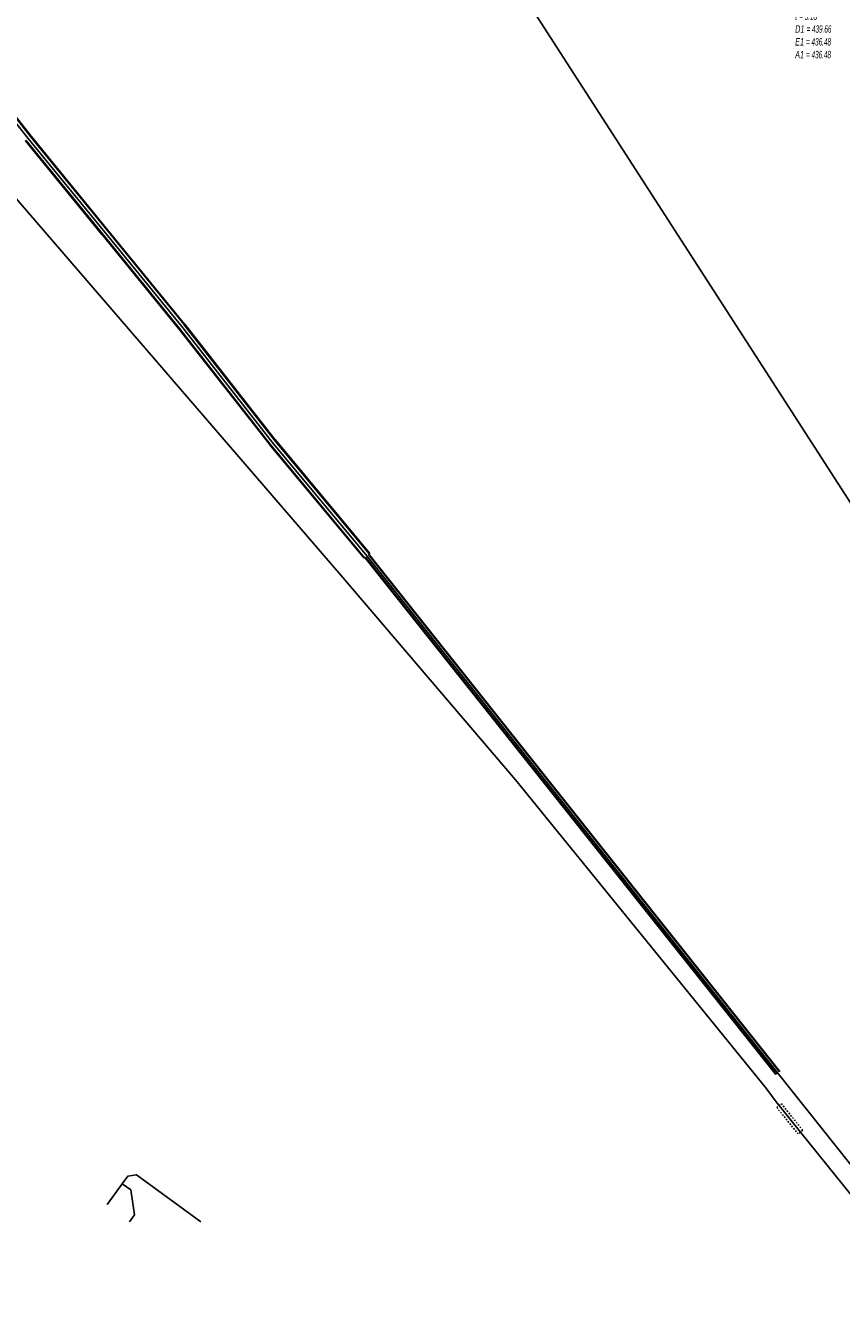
# Model space of a CAD drawing. Header units: metres. Extents: x 2695563 to 2696938, y 1260544 to 1262032.
# Tile 183 of 256: x 2696342 to 2696397, y 1261323 to 1261410. Entities that reach past the tile are written whole.
import ezdxf

# ---------------------------------------------------------------- set-up
doc = ezdxf.new("R2010")
doc.units = ezdxf.units.M
doc.linetypes.add('AUSGEZOGEN', pattern=[0])
doc.linetypes.add('VERDECKT2_S2', pattern=[0.18, 0.1, -0.08])
for name, color, linetype in [('AW_LK_Haltung', 24, 'AUSGEZOGEN'), ('AW_LK_Normschacht Text', 24, 'AUSGEZOGEN'), ('EW_LK_Trasseabs', 1, 'AUSGEZOGEN'), ('GA_LK_Leitung', 32, 'AUSGEZOGEN'), ('GA_LK_Schutzrohr', 32, 'AUSGEZOGEN')]:
    doc.layers.add(name, color=color, linetype=linetype)
doc.styles.add('ARIAL', font='arial.ttf')

msp = doc.modelspace()

# ---------------------------------------------------------------- linework, layer by layer
at = {"layer": 'AW_LK_Haltung', "color": 255, "transparency": 33554687}
for p, q in [((2696337.29, 1261408.56), (2696342.27, 1261402.31)), ((2696342.27, 1261402.31), (2696347.43, 1261395.99)), ((2696347.43, 1261395.99), (2696352.63, 1261389.61)), ((2696352.63, 1261389.61), (2696358.73, 1261381.82)), ((2696358.73, 1261381.82), (2696365.11, 1261374.14)), ((2696365.11, 1261374.14), (2696392.83, 1261339.24))]:
    msp.add_line(p, q, dxfattribs=at)
at = {"layer": 'AW_LK_Haltung', "linetype": 'AUSGEZOGEN', "transparency": 33554687}
for p, q in [((2696337.448, 1261408.686), (2696342.428, 1261402.436)), ((2696337.466, 1261408.7), (2696342.446, 1261402.45)), ((2696337.484, 1261408.714), (2696342.464, 1261402.464)), ((2696342.078, 1261402.153), (2696347.238, 1261395.833)), ((2696342.096, 1261402.168), (2696347.256, 1261395.848)), ((2696342.113, 1261402.182), (2696347.273, 1261395.862)), ((2696342.427, 1261402.438), (2696347.587, 1261396.118)), ((2696342.444, 1261402.452), (2696347.604, 1261396.132)), ((2696342.462, 1261402.467), (2696347.622, 1261396.147)), ((2696347.238, 1261395.834), (2696352.438, 1261389.454)), ((2696347.256, 1261395.848), (2696352.456, 1261389.468)), ((2696347.273, 1261395.862), (2696352.473, 1261389.482)), ((2696347.587, 1261396.118), (2696352.787, 1261389.738)), ((2696347.604, 1261396.132), (2696352.804, 1261389.752)), ((2696347.622, 1261396.146), (2696352.822, 1261389.766)), ((2696352.789, 1261389.735), (2696358.889, 1261381.945)), ((2696352.807, 1261389.749), (2696358.907, 1261381.959)), ((2696352.825, 1261389.763), (2696358.925, 1261381.973)), ((2696352.435, 1261389.457), (2696358.535, 1261381.667)), ((2696352.453, 1261389.471), (2696358.553, 1261381.681)), ((2696352.471, 1261389.485), (2696358.571, 1261381.695)), ((2696358.574, 1261381.691), (2696364.954, 1261374.011)), ((2696358.886, 1261381.949), (2696365.266, 1261374.269)), ((2696358.903, 1261381.964), (2696365.283, 1261374.284)), ((2696358.92, 1261381.978), (2696365.3, 1261374.298)), ((2696358.54, 1261381.662), (2696364.92, 1261373.982)), ((2696358.557, 1261381.676), (2696364.937, 1261373.996)), ((2696364.977, 1261374.034), (2696392.697, 1261339.134)), ((2696364.993, 1261374.047), (2696392.713, 1261339.147)), ((2696365.008, 1261374.059), (2696392.728, 1261339.159)), ((2696365.212, 1261374.221), (2696392.932, 1261339.321)), ((2696365.227, 1261374.233), (2696392.947, 1261339.333)), ((2696365.243, 1261374.246), (2696392.963, 1261339.346))]:
    msp.add_line(p, q, dxfattribs=at)
at = {"layer": 'AW_LK_Haltung', "color": 24, "linetype": 'AUSGEZOGEN', "transparency": 33554687}
msp.add_line((2696347.589, 1261330.369), (2696348.611, 1261331.767), dxfattribs=at)
for points in [[(2696392.83, 1261339.24), (2696403.45, 1261325.86), (2696406.27, 1261323.82)], [(2696353.923, 1261329.192), (2696349.582, 1261332.368), (2696348.982, 1261332.275), (2696348.611, 1261331.767)], [(2696348.611, 1261331.767), (2696349.184, 1261331.348), (2696349.445, 1261329.666), (2696349.11, 1261329.208)]]:
    msp.add_lwpolyline(points, dxfattribs=at)
at = {"layer": 'EW_LK_Trasseabs', "color": 1, "linetype": 'AUSGEZOGEN', "transparency": 33554687}
msp.add_line((2696404.305, 1261367.467), (2696361.896, 1261433.379), dxfattribs=at)
at = {"layer": 'GA_LK_Leitung', "color": 32, "linetype": 'AUSGEZOGEN', "transparency": 33554687}
msp.add_lwpolyline([(2696310.458, 1261424.034), (2696312.509, 1261426.814), (2696313.622, 1261425.965), (2696313.913, 1261425.738), (2696325.71, 1261416.541), (2696363.347, 1261372.83), (2696375.133, 1261359.034), (2696392.007, 1261338.234), (2696392.787, 1261337.196), (2696392.905, 1261337.05), (2696394.35, 1261335.252), (2696400.144, 1261328.044), (2696400.999, 1261326.981), (2696405.474, 1261321.414), (2696405.636, 1261321.294), (2696410.274, 1261317.868), (2696410.649, 1261317.575), (2696410.767, 1261317.483), (2696412.02, 1261316.504), (2696413.601, 1261315.27), (2696413.963, 1261314.987)], dxfattribs=at)
at = {"layer": 'GA_LK_Schutzrohr', "color": 32, "linetype": 'VERDECKT2_S2', "transparency": 33554687}
msp.add_lwpolyline([(2696392.749, 1261336.924), (2696393.061, 1261337.175), (2696394.506, 1261335.377), (2696394.194, 1261335.127), (2696392.749, 1261336.924)], close=True, dxfattribs=at)

# ---------------------------------------------------------------- texts
at = {"layer": 'AW_LK_Normschacht Text', "color": 24, "transparency": 33554687, "insert": (2696393.993, 1261411.666), "char_height": 0.50641, "width": 2.83816, "attachment_point": 1, "line_spacing_factor": 1.024096, "style": 'ARIAL'}
msp.add_mtext('\\A1;{\\fArial|i1|b0;\\H0.506413;\\W0.695318;\\C24;4410H}\\P{\\fArial|i1|b0;\\H0.505000;\\W0.695318;\\C24;t \\W0.486723;= 3.18}\\P{\\fArial|i1|b0;\\H0.505000;\\W0.695318;\\C24;D1 \\W0.486723;= 439.66}\\P{\\fArial|i1|b0;\\H0.505000;\\W0.695318;\\C24;E1 \\W0.486723;= 436.48}\\P{\\fArial|i1|b0;\\H0.505000;\\W0.695318;\\C24;A1 \\W0.486723;= 436.48}\\P', dxfattribs=at)

doc.saveas('drawing.dxf')
